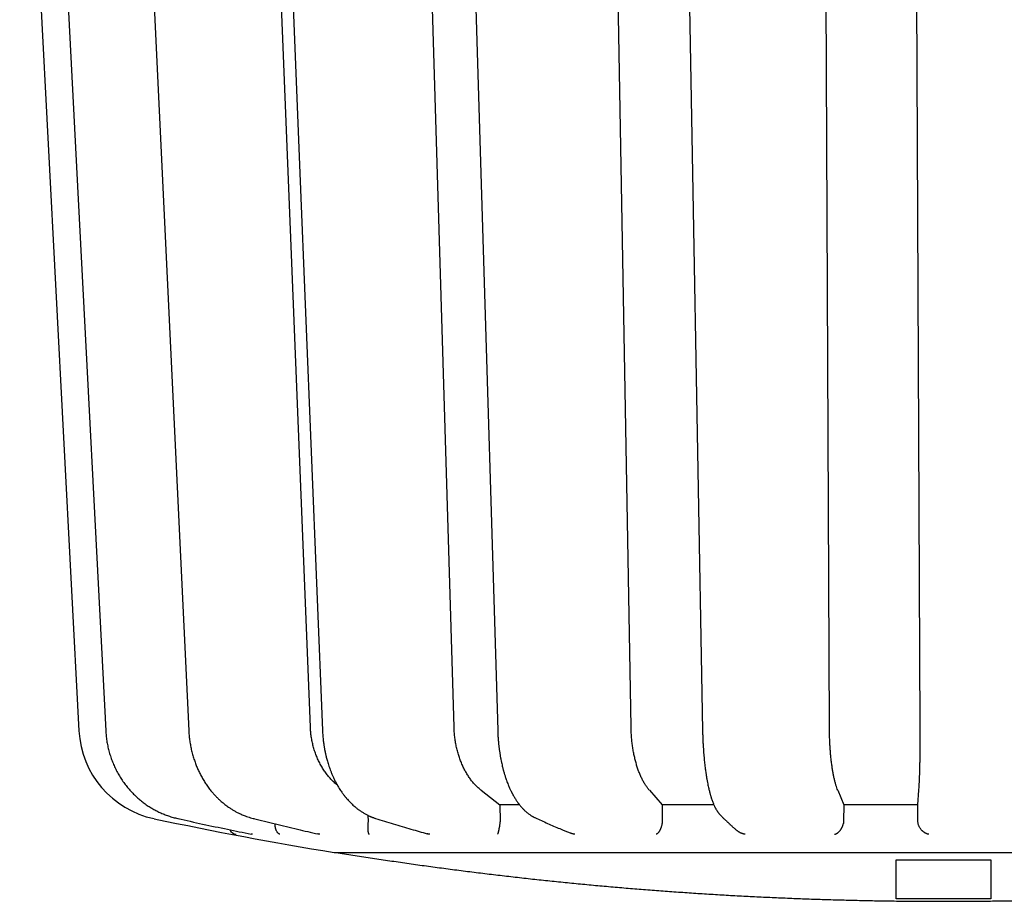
# Model space of a CAD drawing. Header units: millimetres. Extents: x 8 to 564, y 12 to 489.
# Tile 16 of 81: x 273 to 299, y 95 to 118. Entities that reach past the tile are written whole.
import ezdxf

# ---------------------------------------------------------------- set-up
doc = ezdxf.new("R2010")
doc.units = ezdxf.units.MM

msp = doc.modelspace()

# ---------------------------------------------------------------- linework, layer by layer
at = {"color": 7, "linetype": 'Continuous', "lineweight": 30}
for p, q in [((273.169, 129.26), (274.73, 99.465)), ((280.824, 99.564), (279.709, 127.326)), ((284.608, 99.564), (283.775, 127.326)), ((289.271, 99.564), (288.776, 127.326)), ((294.494, 99.564), (294.371, 127.326)), ((296.887, 99.564), (296.756, 127.326)), ((278.134, 97.98), (278.133, 97.981)), ((285.324, 97.896), (285.817, 97.515)), ((289.756, 97.896), (290.091, 97.515)), ((294.715, 97.896), (294.871, 97.515)), ((296.822, 97.515), (296.852, 97.896)), ((285.817, 97.515), (285.819, 97.083)), ((286.333, 97.515), (285.817, 97.515)), ((290.091, 97.515), (290.092, 97.083)), ((291.451, 97.515), (290.091, 97.515)), ((294.871, 97.515), (294.87, 97.083)), ((296.822, 97.515), (294.871, 97.515)), ((296.825, 97.083), (296.822, 97.515)), ((277.33, 97.152), (277.336, 97.151)), ((282.341, 97.237), (282.343, 97.083)), ((291.634, 97.23), (291.635, 97.229)), ((281.5, 96.261), (281.5, 96.26))]:
    msp.add_line(p, q, dxfattribs=at)
at = {"color": 7, "linetype": 'Continuous', "lineweight": 30, "flags": 128}
for points in [[(273.97, 127.763), (274.675, 114.146), (275.436, 99.465)], [(276.273, 127.764), (276.922, 114.148), (277.622, 99.466)], [(280.002, 127.767), (280.551, 114.15), (281.143, 99.468)], [(284.903, 127.77), (285.315, 114.153), (285.759, 99.471)], [(290.642, 127.773), (290.889, 114.155), (291.154, 99.474)], [(277.33, 97.152), (277.332, 97.152), (277.34, 97.15)], [(279.322, 97.154), (279.33, 97.152), (279.344, 97.15)]]:
    msp.add_lwpolyline(points, dxfattribs=at)
at = {"color": 7, "linetype": 'Continuous', "lineweight": 30}
for centre, radius, start, end in [((277.227, 99.595), 2.5, 183, 257.999), ((276.024, 97.976), 0.0138, 201.8308, 272.0342), ((297.5, 194.964), 100, 257.9994, 260.76412), ((278.921, 96.985), 0.254, 209.7815, 257.5041)]:
    msp.add_arc(centre, radius, start, end, dxfattribs=at)
for points, knots in [([(275.436, 99.465), (275.439, 99.423), (275.444, 99.335), (275.461, 99.202), (275.486, 99.068), (275.517, 98.934), (275.556, 98.803), (275.602, 98.674), (275.654, 98.547), (275.713, 98.424), (275.778, 98.304), (275.85, 98.188), (275.927, 98.077), (275.983, 98.006), (276.012, 97.971)], [0, 0, 0, 0, 0.0774959, 0.1609847, 0.244521, 0.3281675, 0.4119902, 0.4960509, 0.5800968, 0.6640318, 0.7479232, 0.8318372, 0.9158403, 1, 1, 1, 1]), ([(277.623, 99.466), (277.625, 99.428), (277.629, 99.348), (277.643, 99.225), (277.663, 99.099), (277.688, 98.971), (277.72, 98.843), (277.757, 98.721), (277.797, 98.606), (277.84, 98.497), (277.889, 98.39), (277.942, 98.284), (278.001, 98.18), (278.064, 98.078), (278.111, 98.013), (278.134, 97.98)], [0, 0, 0, 0, 0.070443, 0.148158, 0.227182, 0.30757, 0.389387, 0.472706, 0.545241, 0.618634, 0.692925, 0.768157, 0.844379, 0.921641, 1, 1, 1, 1]), ([(281.537, 98.029), (281.537, 98.03), (281.506, 98.054), (281.448, 98.108), (281.364, 98.192), (281.286, 98.283), (281.213, 98.379), (281.146, 98.481), (281.084, 98.588), (281.028, 98.699), (280.979, 98.814), (280.936, 98.933), (280.9, 99.055), (280.87, 99.18), (280.847, 99.306), (280.831, 99.435), (280.826, 99.521), (280.824, 99.564)], [0, 0, 0, 0, 0.001503, 0.072798, 0.144418, 0.215825, 0.286993, 0.358225, 0.429824, 0.501076, 0.572093, 0.643178, 0.71463, 0.786073, 0.857246, 0.928453, 1, 1, 1, 1]), ([(281.143, 99.468), (281.145, 99.445), (281.147, 99.398), (281.152, 99.328), (281.158, 99.262), (281.164, 99.202), (281.171, 99.148), (281.178, 99.1), (281.184, 99.058), (281.19, 99.022), (281.195, 98.992), (281.199, 98.97), (281.202, 98.955), (281.204, 98.943), (281.207, 98.932), (281.209, 98.921), (281.211, 98.91), (281.214, 98.898), (281.217, 98.883), (281.221, 98.865), (281.226, 98.841), (281.234, 98.808), (281.244, 98.766), (281.257, 98.717), (281.272, 98.661), (281.291, 98.598), (281.312, 98.532), (281.336, 98.465), (281.362, 98.396), (281.391, 98.324), (281.424, 98.248), (281.462, 98.169), (281.504, 98.087), (281.535, 98.033), (281.551, 98.006)], [0, 0, 0, 0, 0.043496, 0.089247, 0.131226, 0.169438, 0.203883, 0.23456, 0.261467, 0.284601, 0.303957, 0.319531, 0.327342, 0.333673, 0.341904, 0.348051, 0.35526, 0.363533, 0.372871, 0.383999, 0.397893, 0.42074, 0.448541, 0.481319, 0.519054, 0.561722, 0.609329, 0.654076, 0.702473, 0.754535, 0.810286, 0.869753, 0.932976, 1, 1, 1, 1]), ([(285.324, 97.896), (285.298, 97.917), (285.247, 97.958), (285.174, 98.03), (285.104, 98.108), (285.038, 98.192), (284.976, 98.283), (284.918, 98.379), (284.864, 98.481), (284.814, 98.588), (284.77, 98.699), (284.731, 98.814), (284.696, 98.933), (284.668, 99.055), (284.644, 99.18), (284.626, 99.306), (284.613, 99.435), (284.61, 99.521), (284.608, 99.564)], [0, 0, 0, 0, 0.062688, 0.125134, 0.187601, 0.250354, 0.312919, 0.375275, 0.437688, 0.500421, 0.562851, 0.625075, 0.687358, 0.749964, 0.812561, 0.874921, 0.937312, 1, 1, 1, 1]), ([(285.759, 99.471), (285.76, 99.436), (285.763, 99.364), (285.769, 99.259), (285.778, 99.156), (285.788, 99.06), (285.799, 98.969), (285.812, 98.88), (285.826, 98.793), (285.842, 98.71), (285.857, 98.634), (285.872, 98.568), (285.885, 98.512), (285.896, 98.467), (285.906, 98.431), (285.915, 98.4), (285.922, 98.374), (285.929, 98.349), (285.937, 98.323), (285.947, 98.291), (285.959, 98.252), (285.974, 98.208), (285.991, 98.158), (286.012, 98.103), (286.027, 98.065), (286.034, 98.045)], [0, 0, 0, 0, 0.068057, 0.138561, 0.205486, 0.268849, 0.328656, 0.384912, 0.447727, 0.505396, 0.557785, 0.604885, 0.646706, 0.676367, 0.702653, 0.725563, 0.745097, 0.761793, 0.780974, 0.804003, 0.83379, 0.86826, 0.907433, 0.951335, 1, 1, 1, 1]), ([(289.756, 97.896), (289.738, 97.917), (289.703, 97.958), (289.654, 98.03), (289.606, 98.108), (289.561, 98.192), (289.519, 98.283), (289.479, 98.379), (289.443, 98.481), (289.409, 98.588), (289.379, 98.699), (289.353, 98.814), (289.33, 98.933), (289.31, 99.055), (289.294, 99.18), (289.282, 99.306), (289.274, 99.435), (289.272, 99.521), (289.271, 99.564)], [0, 0, 0, 0, 0.062688, 0.125134, 0.187601, 0.250354, 0.312919, 0.375275, 0.437688, 0.500421, 0.562851, 0.625075, 0.687358, 0.749964, 0.812561, 0.874921, 0.937312, 1, 1, 1, 1]), ([(291.154, 99.475), (291.155, 99.441), (291.156, 99.373), (291.159, 99.271), (291.164, 99.171), (291.169, 99.076), (291.174, 98.987), (291.181, 98.898), (291.188, 98.81), (291.196, 98.724), (291.204, 98.646), (291.212, 98.571), (291.22, 98.501), (291.229, 98.436), (291.237, 98.379), (291.243, 98.337), (291.248, 98.307), (291.251, 98.287), (291.254, 98.269), (291.256, 98.253), (291.259, 98.236), (291.262, 98.216), (291.266, 98.193), (291.271, 98.166), (291.277, 98.134), (291.281, 98.112), (291.283, 98.101)], [0, 0, 0, 0, 0.067408, 0.137837, 0.205283, 0.269766, 0.331305, 0.389908, 0.455214, 0.516413, 0.573359, 0.626062, 0.680821, 0.730143, 0.774049, 0.812535, 0.829745, 0.845596, 0.860089, 0.873721, 0.885842, 0.901523, 0.920771, 0.943593, 0.969999, 1, 1, 1, 1]), ([(294.715, 97.896), (294.707, 97.917), (294.691, 97.958), (294.668, 98.03), (294.646, 98.108), (294.625, 98.192), (294.605, 98.283), (294.587, 98.379), (294.571, 98.481), (294.555, 98.588), (294.542, 98.699), (294.53, 98.814), (294.519, 98.933), (294.511, 99.055), (294.504, 99.18), (294.499, 99.306), (294.495, 99.435), (294.495, 99.521), (294.494, 99.564)], [0, 0, 0, 0, 0.062688, 0.125134, 0.187601, 0.250354, 0.312919, 0.375275, 0.437688, 0.500421, 0.562851, 0.625075, 0.687358, 0.749964, 0.812561, 0.874921, 0.937312, 1, 1, 1, 1]), ([(296.852, 97.896), (296.853, 97.917), (296.856, 97.958), (296.86, 98.03), (296.864, 98.108), (296.868, 98.192), (296.871, 98.283), (296.875, 98.379), (296.877, 98.481), (296.88, 98.588), (296.882, 98.699), (296.884, 98.814), (296.885, 98.933), (296.886, 99.055), (296.887, 99.18), (296.887, 99.306), (296.887, 99.435), (296.887, 99.521), (296.887, 99.564)], [0, 0, 0, 0, 0.062688, 0.125134, 0.187601, 0.250354, 0.312919, 0.375275, 0.437688, 0.500421, 0.562851, 0.625075, 0.687358, 0.749964, 0.812561, 0.874921, 0.937312, 1, 1, 1, 1]), ([(286.034, 98.045), (286.041, 98.029), (286.054, 97.999), (286.072, 97.957), (286.088, 97.921), (286.103, 97.891), (286.115, 97.866), (286.124, 97.846), (286.132, 97.831), (286.138, 97.819), (286.145, 97.806), (286.154, 97.79), (286.164, 97.771), (286.177, 97.749), (286.19, 97.726), (286.203, 97.703), (286.218, 97.68), (286.232, 97.657), (286.248, 97.633), (286.263, 97.61), (286.278, 97.588), (286.291, 97.569), (286.302, 97.555), (286.312, 97.542), (286.322, 97.528), (286.335, 97.513), (286.352, 97.491), (286.374, 97.465), (286.401, 97.434), (286.427, 97.406), (286.452, 97.381), (286.477, 97.357), (286.501, 97.335), (286.527, 97.313), (286.556, 97.29), (286.587, 97.267), (286.618, 97.245), (286.642, 97.229), (286.66, 97.218), (286.672, 97.211), (286.687, 97.203), (286.704, 97.194), (286.726, 97.182), (286.742, 97.175), (286.75, 97.171)], [0, 0, 0, 0, 0.039145, 0.073933, 0.104369, 0.130452, 0.151858, 0.169051, 0.182029, 0.191621, 0.201975, 0.217551, 0.235415, 0.254468, 0.278143, 0.299587, 0.3208, 0.345446, 0.367701, 0.392215, 0.415721, 0.435359, 0.451119, 0.463448, 0.477691, 0.494941, 0.515074, 0.550195, 0.586346, 0.622739, 0.655453, 0.684806, 0.715191, 0.747112, 0.780109, 0.819051, 0.854873, 0.888582, 0.901729, 0.914824, 0.929635, 0.948749, 0.972193, 1, 1, 1, 1]), ([(291.283, 98.101), (291.288, 98.078), (291.296, 98.035), (291.309, 97.976), (291.321, 97.923), (291.333, 97.876), (291.343, 97.836), (291.353, 97.801), (291.362, 97.77), (291.37, 97.742), (291.379, 97.71), (291.391, 97.673), (291.406, 97.63), (291.422, 97.586), (291.438, 97.546), (291.452, 97.511), (291.465, 97.483), (291.477, 97.457), (291.489, 97.434), (291.5, 97.413), (291.513, 97.391), (291.524, 97.371), (291.535, 97.355), (291.543, 97.342), (291.55, 97.331), (291.557, 97.321), (291.566, 97.309), (291.575, 97.297), (291.586, 97.283), (291.599, 97.267), (291.615, 97.249), (291.627, 97.237), (291.634, 97.23)], [0, 0, 0, 0, 0.05703, 0.109563, 0.157619, 0.201209, 0.24034, 0.274432, 0.30469, 0.333023, 0.359634, 0.404506, 0.451551, 0.501256, 0.55355, 0.592703, 0.62908, 0.661978, 0.69194, 0.720703, 0.749821, 0.782359, 0.803624, 0.822053, 0.836947, 0.852064, 0.870672, 0.888011, 0.909406, 0.935171, 0.965333, 1, 1, 1, 1]), ([(276.016, 97.965), (276.04, 97.938), (276.088, 97.88), (276.169, 97.797), (276.256, 97.713), (276.35, 97.632), (276.45, 97.554), (276.551, 97.484), (276.653, 97.421), (276.754, 97.364), (276.861, 97.311), (276.972, 97.263), (277.087, 97.22), (277.207, 97.182), (277.289, 97.162), (277.33, 97.152)], [0, 0, 0, 0, 0.068646, 0.143339, 0.21988, 0.298319, 0.378712, 0.461121, 0.533417, 0.607291, 0.682799, 0.76, 0.838689, 0.918665, 1, 1, 1, 1]), ([(278.133, 97.981), (278.146, 97.964), (278.17, 97.932), (278.204, 97.888), (278.235, 97.852), (278.261, 97.821), (278.282, 97.797), (278.299, 97.779), (278.31, 97.766), (278.319, 97.757), (278.33, 97.745), (278.346, 97.729), (278.368, 97.706), (278.395, 97.68), (278.431, 97.646), (278.475, 97.606), (278.525, 97.563), (278.574, 97.524), (278.621, 97.488), (278.675, 97.449), (278.737, 97.408), (278.808, 97.364), (278.881, 97.323), (278.947, 97.29), (279.005, 97.264), (279.056, 97.242), (279.113, 97.219), (279.177, 97.196), (279.247, 97.173), (279.296, 97.16), (279.322, 97.154)], [0, 0, 0, 0, 0.041247, 0.077483, 0.108727, 0.134987, 0.156271, 0.172336, 0.183608, 0.190772, 0.198366, 0.215071, 0.235807, 0.260573, 0.289373, 0.335241, 0.379501, 0.421555, 0.461404, 0.499052, 0.55503, 0.611298, 0.669053, 0.72839, 0.762798, 0.801588, 0.844705, 0.892143, 0.943903, 1, 1, 1, 1]), ([(281.551, 98.006), (281.563, 97.986), (281.585, 97.949), (281.618, 97.897), (281.649, 97.853), (281.676, 97.814), (281.7, 97.782), (281.719, 97.757), (281.735, 97.736), (281.749, 97.72), (281.761, 97.704), (281.774, 97.689), (281.787, 97.674), (281.807, 97.651), (281.835, 97.619), (281.876, 97.577), (281.921, 97.532), (281.97, 97.487), (282.012, 97.451), (282.046, 97.423), (282.073, 97.402), (282.101, 97.382), (282.129, 97.362), (282.16, 97.341), (282.194, 97.319), (282.23, 97.296), (282.267, 97.275), (282.303, 97.256), (282.335, 97.239), (282.364, 97.226), (282.389, 97.214), (282.407, 97.207), (282.419, 97.202), (282.426, 97.199), (282.435, 97.195), (282.447, 97.19), (282.464, 97.184), (282.486, 97.176), (282.512, 97.166), (282.531, 97.16), (282.541, 97.157)], [0, 0, 0, 0, 0.04741, 0.090075, 0.128006, 0.161207, 0.189681, 0.213426, 0.231448, 0.245759, 0.259707, 0.27394, 0.288459, 0.303264, 0.340493, 0.381829, 0.433052, 0.482712, 0.530805, 0.557528, 0.583769, 0.609545, 0.635472, 0.664333, 0.695878, 0.729483, 0.76411, 0.796301, 0.824813, 0.849688, 0.871405, 0.890121, 0.896653, 0.902722, 0.909356, 0.919678, 0.933901, 0.952028, 0.974056, 1, 1, 1, 1]), ([(277.337, 97.151), (277.554, 97.103), (277.988, 97.007), (278.63, 96.872), (279.055, 96.786), (279.261, 96.745)], [0, 0, 0, 0, 0.337696, 0.67916, 1, 1, 1, 1]), ([(279.323, 97.153), (279.516, 97.105), (279.903, 97.009), (280.47, 96.874), (280.844, 96.788), (281.024, 96.747)], [0, 0, 0, 0, 0.340901, 0.682759, 1, 1, 1, 1]), ([(280.023, 96.737), (280.023, 96.737), (280.023, 96.737), (280.023, 96.737), (280.023, 96.737), (280.023, 96.737), (280.022, 96.737), (280.02, 96.738), (280.016, 96.74), (280.009, 96.742), (280, 96.747), (279.987, 96.755), (279.977, 96.764), (279.97, 96.771), (279.966, 96.775), (279.962, 96.78), (279.959, 96.784), (279.955, 96.789), (279.952, 96.794), (279.944, 96.805), (279.935, 96.82), (279.926, 96.84), (279.92, 96.855), (279.915, 96.871), (279.91, 96.888), (279.906, 96.905), (279.902, 96.924), (279.899, 96.947), (279.897, 96.974), (279.897, 96.995), (279.897, 97.008), (279.897, 97.011)], [0, 0, 0, 0, 0.0001, 0.000223, 0.000547, 0.001536, 0.004942, 0.01757, 0.037996, 0.066236, 0.116058, 0.179803, 0.257492, 0.28064, 0.303352, 0.32563, 0.347473, 0.368882, 0.389857, 0.410398, 0.515611, 0.566331, 0.615492, 0.66313, 0.709285, 0.754002, 0.797332, 0.859835, 0.919559, 0.976753, 1, 1, 1, 1]), ([(282.34, 97.026), (282.339, 97.018), (282.338, 97), (282.336, 96.974), (282.335, 96.948), (282.334, 96.927), (282.334, 96.909), (282.335, 96.895), (282.335, 96.88), (282.336, 96.866), (282.337, 96.852), (282.338, 96.839), (282.339, 96.826), (282.341, 96.815), (282.343, 96.805), (282.345, 96.795), (282.347, 96.785), (282.35, 96.776), (282.353, 96.768), (282.356, 96.761), (282.358, 96.756), (282.36, 96.752), (282.361, 96.75), (282.362, 96.748), (282.364, 96.746), (282.365, 96.744), (282.367, 96.742), (282.369, 96.74), (282.371, 96.738), (282.372, 96.737), (282.372, 96.737), (282.372, 96.737), (282.372, 96.737), (282.372, 96.737), (282.372, 96.737), (282.372, 96.737)], [0, 0, 0, 0, 0.053307, 0.108024, 0.164408, 0.22269, 0.257665, 0.294135, 0.332136, 0.371702, 0.412857, 0.455628, 0.500034, 0.537181, 0.576128, 0.616882, 0.65945, 0.703835, 0.750042, 0.78511, 0.83367, 0.848617, 0.864488, 0.881283, 0.899002, 0.917643, 0.937207, 0.964323, 0.983824, 0.995713, 0.998806, 0.999639, 0.999878, 0.999954, 1, 1, 1, 1]), ([(282.343, 97.083), (282.343, 97.074), (282.343, 97.054), (282.341, 97.036), (282.34, 97.026)], [0, 0, 0, 0, 0.505042, 1, 1, 1, 1]), ([(282.541, 97.157), (282.697, 97.109), (283.008, 97.012), (283.46, 96.878), (283.758, 96.793), (283.899, 96.753)], [0, 0, 0, 0, 0.343968, 0.687871, 1, 1, 1, 1]), ([(285.816, 97.026), (285.814, 97.018), (285.812, 97), (285.808, 96.974), (285.804, 96.948), (285.8, 96.927), (285.797, 96.909), (285.794, 96.895), (285.791, 96.88), (285.788, 96.866), (285.786, 96.852), (285.783, 96.839), (285.78, 96.826), (285.777, 96.815), (285.775, 96.805), (285.772, 96.795), (285.769, 96.785), (285.767, 96.776), (285.764, 96.768), (285.762, 96.761), (285.76, 96.756), (285.759, 96.752), (285.758, 96.75), (285.757, 96.748), (285.756, 96.746), (285.756, 96.744), (285.755, 96.742), (285.754, 96.74), (285.753, 96.738), (285.752, 96.737), (285.752, 96.737), (285.752, 96.737), (285.752, 96.737), (285.752, 96.737), (285.752, 96.737), (285.752, 96.737)], [0, 0, 0, 0, 0.053307, 0.108024, 0.164408, 0.22269, 0.257665, 0.294135, 0.332136, 0.371702, 0.412857, 0.455628, 0.500034, 0.537181, 0.576128, 0.616882, 0.65945, 0.703835, 0.750042, 0.78511, 0.83367, 0.848617, 0.864488, 0.881283, 0.899002, 0.917643, 0.937207, 0.964323, 0.983824, 0.995713, 0.998806, 0.999639, 0.999878, 0.999954, 1, 1, 1, 1]), ([(285.819, 97.083), (285.819, 97.074), (285.819, 97.054), (285.817, 97.036), (285.816, 97.026)], [0, 0, 0, 0, 0.505042, 1, 1, 1, 1]), ([(286.75, 97.171), (286.857, 97.122), (287.071, 97.025), (287.377, 96.892), (287.575, 96.81), (287.667, 96.772)], [0, 0, 0, 0, 0.350827, 0.701591, 1, 1, 1, 1]), ([(290.087, 97.026), (290.086, 97.018), (290.083, 97), (290.077, 96.974), (290.07, 96.948), (290.063, 96.927), (290.057, 96.909), (290.052, 96.895), (290.046, 96.88), (290.039, 96.866), (290.033, 96.852), (290.026, 96.839), (290.019, 96.826), (290.012, 96.815), (290.005, 96.805), (289.998, 96.795), (289.991, 96.785), (289.983, 96.776), (289.976, 96.768), (289.968, 96.761), (289.963, 96.756), (289.958, 96.752), (289.955, 96.75), (289.952, 96.748), (289.949, 96.746), (289.946, 96.744), (289.942, 96.742), (289.939, 96.74), (289.935, 96.738), (289.934, 96.737), (289.933, 96.737), (289.932, 96.737), (289.932, 96.737), (289.932, 96.737), (289.932, 96.737), (289.932, 96.737)], [0, 0, 0, 0, 0.053307, 0.108024, 0.164408, 0.22269, 0.257665, 0.294135, 0.332136, 0.371702, 0.412857, 0.455628, 0.500034, 0.537181, 0.576128, 0.616882, 0.65945, 0.703835, 0.750042, 0.78511, 0.83367, 0.848617, 0.864488, 0.881283, 0.899002, 0.917643, 0.937207, 0.964323, 0.983824, 0.995713, 0.998806, 0.999639, 0.999878, 0.999954, 1, 1, 1, 1]), ([(290.092, 97.083), (290.092, 97.074), (290.091, 97.054), (290.089, 97.036), (290.087, 97.026)], [0, 0, 0, 0, 0.505042, 1, 1, 1, 1]), ([(291.635, 97.229), (291.646, 97.218), (291.666, 97.199), (291.695, 97.171), (291.722, 97.145), (291.747, 97.121), (291.771, 97.099), (291.791, 97.079), (291.81, 97.062), (291.826, 97.047), (291.841, 97.033), (291.854, 97.021), (291.865, 97.01), (291.877, 96.999), (291.891, 96.987), (291.907, 96.972), (291.925, 96.956), (291.944, 96.938), (291.966, 96.919), (291.989, 96.898), (292.013, 96.876), (292.035, 96.857), (292.049, 96.845), (292.054, 96.84)], [0, 0, 0, 0, 0.0745899, 0.1443888, 0.2093975, 0.2696165, 0.3250462, 0.3756868, 0.4190477, 0.4581517, 0.4929992, 0.5235902, 0.549925, 0.5779703, 0.6108083, 0.6484388, 0.6908617, 0.7380767, 0.7900836, 0.8435074, 0.9011907, 0.9631331, 1, 1, 1, 1]), ([(294.628, 96.737), (294.629, 96.737), (294.632, 96.737), (294.636, 96.739), (294.642, 96.74), (294.651, 96.743), (294.664, 96.748), (294.68, 96.756), (294.694, 96.764), (294.705, 96.771), (294.711, 96.775), (294.717, 96.78), (294.723, 96.784), (294.729, 96.789), (294.734, 96.794), (294.747, 96.805), (294.762, 96.82), (294.779, 96.84), (294.791, 96.855), (294.802, 96.871), (294.812, 96.888), (294.821, 96.905), (294.831, 96.924), (294.841, 96.947), (294.851, 96.974), (294.859, 97), (294.862, 97.018), (294.864, 97.026)], [0, 0, 0, 0, 0.008295, 0.0231, 0.044442, 0.072333, 0.119717, 0.17877, 0.249507, 0.271946, 0.293963, 0.315558, 0.336732, 0.357485, 0.377817, 0.397729, 0.499719, 0.548886, 0.596541, 0.642719, 0.68746, 0.730807, 0.77281, 0.833398, 0.891293, 0.946734, 1, 1, 1, 1]), ([(294.87, 97.083), (294.869, 97.074), (294.869, 97.054), (294.866, 97.036), (294.864, 97.026)], [0, 0, 0, 0, 0.50458, 1, 1, 1, 1]), ([(296.831, 97.026), (296.829, 97.036), (296.826, 97.054), (296.825, 97.074), (296.825, 97.083)], [0, 0, 0, 0, 0.497389, 1, 1, 1, 1]), ([(297.112, 96.737), (297.112, 96.737), (297.111, 96.737), (297.109, 96.737), (297.104, 96.738), (297.096, 96.74), (297.089, 96.742), (297.081, 96.744), (297.073, 96.747), (297.065, 96.749), (297.056, 96.753), (297.047, 96.757), (297.036, 96.762), (297.024, 96.768), (297.012, 96.775), (296.999, 96.782), (296.987, 96.79), (296.975, 96.799), (296.964, 96.808), (296.953, 96.816), (296.936, 96.832), (296.915, 96.854), (296.89, 96.887), (296.87, 96.918), (296.856, 96.947), (296.845, 96.974), (296.836, 97), (296.832, 97.018), (296.831, 97.026)], [0, 0, 0, 0, 0.000868, 0.002168, 0.019323, 0.039747, 0.067377, 0.086405, 0.107789, 0.131533, 0.157636, 0.186101, 0.21693, 0.250123, 0.289831, 0.328207, 0.365253, 0.400972, 0.435367, 0.468441, 0.5002, 0.596889, 0.687688, 0.772928, 0.833477, 0.891339, 0.946755, 1, 1, 1, 1]), ([(279.298, 96.737), (279.298, 96.737), (279.298, 96.737), (279.296, 96.737), (279.29, 96.738), (279.281, 96.74), (279.271, 96.742), (279.264, 96.744), (279.261, 96.744), (279.261, 96.744)], [0, 0, 0, 0, 0.0097899, 0.0244662, 0.21805, 0.4485185, 0.7603006, 0.975012, 1, 1, 1, 1]), ([(281.077, 96.737), (281.077, 96.737), (281.076, 96.737), (281.074, 96.737), (281.067, 96.738), (281.057, 96.74), (281.046, 96.742), (281.036, 96.744), (281.029, 96.746), (281.025, 96.747), (281.024, 96.747)], [0, 0, 0, 0, 0.007724, 0.019304, 0.172043, 0.353885, 0.599884, 0.769293, 0.959689, 1, 1, 1, 1]), ([(283.975, 96.737), (283.974, 96.737), (283.974, 96.737), (283.971, 96.737), (283.964, 96.738), (283.954, 96.74), (283.943, 96.742), (283.932, 96.744), (283.921, 96.747), (283.91, 96.749), (283.903, 96.751), (283.899, 96.752)], [0, 0, 0, 0, 0.005633, 0.014077, 0.12546, 0.258066, 0.437458, 0.560997, 0.699841, 0.854, 1, 1, 1, 1]), ([(287.794, 96.737), (287.794, 96.737), (287.793, 96.737), (287.79, 96.737), (287.784, 96.738), (287.774, 96.74), (287.763, 96.742), (287.752, 96.744), (287.742, 96.747), (287.731, 96.749), (287.719, 96.753), (287.706, 96.757), (287.692, 96.762), (287.678, 96.767), (287.67, 96.77), (287.667, 96.772)], [0, 0, 0, 0, 0.003181, 0.007951, 0.070861, 0.145757, 0.247078, 0.316854, 0.395274, 0.482343, 0.578067, 0.682452, 0.795503, 0.917226, 1, 1, 1, 1]), ([(292.275, 96.737), (292.275, 96.737), (292.274, 96.737), (292.271, 96.737), (292.266, 96.738), (292.256, 96.74), (292.247, 96.742), (292.237, 96.744), (292.228, 96.747), (292.218, 96.749), (292.207, 96.753), (292.195, 96.757), (292.183, 96.762), (292.168, 96.768), (292.153, 96.775), (292.138, 96.782), (292.123, 96.79), (292.109, 96.799), (292.096, 96.808), (292.083, 96.816), (292.069, 96.827), (292.06, 96.835), (292.054, 96.841)], [0, 0, 0, 0, 0.001582, 0.003952, 0.035225, 0.072456, 0.122823, 0.157508, 0.196491, 0.239773, 0.287358, 0.339247, 0.395445, 0.455954, 0.528338, 0.598294, 0.665826, 0.730938, 0.793637, 0.853928, 0.911822, 1, 1, 1, 1]), ([(281.45, 96.261), (281.45, 96.261), (281.449, 96.261), (281.453, 96.261), (281.464, 96.261), (281.482, 96.261), (281.506, 96.261), (281.538, 96.261), (281.576, 96.261), (281.62, 96.261), (281.671, 96.261), (281.726, 96.261), (281.787, 96.261), (281.853, 96.261), (281.925, 96.261), (282.006, 96.261), (282.097, 96.261), (282.198, 96.261), (282.306, 96.261), (282.422, 96.261), (282.544, 96.261), (282.673, 96.261), (282.81, 96.261), (282.95, 96.261), (283.095, 96.261), (283.243, 96.261), (283.398, 96.261), (283.558, 96.261), (283.724, 96.261), (283.893, 96.261), (284.064, 96.261), (284.236, 96.261), (284.414, 96.261), (284.596, 96.261), (284.79, 96.261), (284.997, 96.261), (285.218, 96.261), (285.444, 96.261), (285.675, 96.261), (285.912, 96.261), (286.155, 96.261), (286.403, 96.261), (286.652, 96.261), (286.901, 96.261), (287.151, 96.261), (287.405, 96.261), (287.663, 96.261), (287.925, 96.261), (288.187, 96.261), (288.447, 96.261), (288.705, 96.261), (288.966, 96.261), (289.231, 96.261), (289.509, 96.261), (289.801, 96.261), (290.107, 96.261), (290.416, 96.261), (290.729, 96.261), (291.045, 96.261), (291.364, 96.261), (291.686, 96.261), (292.005, 96.261), (292.321, 96.261), (292.634, 96.261), (292.949, 96.261), (293.266, 96.261), (293.584, 96.261), (293.898, 96.261), (294.208, 96.261), (294.513, 96.261), (294.818, 96.261), (295.125, 96.261), (295.445, 96.261), (295.777, 96.261), (296.122, 96.261), (296.468, 96.261), (296.814, 96.261), (297.16, 96.261), (297.507, 96.261), (297.854, 96.261), (298.194, 96.261), (298.529, 96.261), (298.858, 96.261), (299.186, 96.261), (299.513, 96.261), (299.839, 96.261), (300.158, 96.261), (300.47, 96.261), (300.775, 96.261), (301.079, 96.261), (301.381, 96.261), (301.693, 96.261), (302.015, 96.261), (302.347, 96.261), (302.676, 96.261), (303.003, 96.261), (303.327, 96.261), (303.649, 96.261), (303.968, 96.261), (304.278, 96.261), (304.581, 96.261), (304.875, 96.261), (305.166, 96.261), (305.454, 96.261), (305.738, 96.261), (306.014, 96.261), (306.281, 96.261), (306.539, 96.261), (306.794, 96.261), (307.046, 96.261), (307.303, 96.261), (307.566, 96.261), (307.834, 96.261), (308.096, 96.261), (308.354, 96.261), (308.607, 96.261), (308.855, 96.261), (309.098, 96.261), (309.255, 96.261), (309.333, 96.261)], [0, 0, 0, 0, 0.000182, 0.009182, 0.018182, 0.026735, 0.035287, 0.04384, 0.052393, 0.060945, 0.069498, 0.077562, 0.085626, 0.09369, 0.101754, 0.109818, 0.118818, 0.127818, 0.136818, 0.145818, 0.154818, 0.163818, 0.172818, 0.181818, 0.190371, 0.198924, 0.207476, 0.216029, 0.224582, 0.233135, 0.241199, 0.249263, 0.257327, 0.265391, 0.273455, 0.282455, 0.291455, 0.300455, 0.309455, 0.318455, 0.327455, 0.336455, 0.345455, 0.354007, 0.36256, 0.371113, 0.379665, 0.388218, 0.396771, 0.404835, 0.412899, 0.420963, 0.429027, 0.437091, 0.446091, 0.455091, 0.464091, 0.473091, 0.482091, 0.491091, 0.500091, 0.509091, 0.517644, 0.526196, 0.534749, 0.543302, 0.551855, 0.560407, 0.568471, 0.576535, 0.584599, 0.592663, 0.600727, 0.609727, 0.618727, 0.627727, 0.636727, 0.645727, 0.654727, 0.663727, 0.672727, 0.68128, 0.689833, 0.698385, 0.706938, 0.715491, 0.724044, 0.732108, 0.740172, 0.748236, 0.7563, 0.764364, 0.773364, 0.782364, 0.791364, 0.800364, 0.809364, 0.818364, 0.827364, 0.836364, 0.844916, 0.853469, 0.862022, 0.870575, 0.879127, 0.88768, 0.895744, 0.903808, 0.911872, 0.919936, 0.928, 0.937, 0.946, 0.955, 0.964, 0.973, 0.982, 0.991, 1, 1, 1, 1]), ([(281.5, 96.261), (281.573, 96.249), (281.798, 96.213), (282.174, 96.154), (282.629, 96.084), (283.084, 96.017), (283.539, 95.952), (283.995, 95.888), (284.451, 95.827), (284.907, 95.768), (285.364, 95.711), (285.821, 95.657), (286.278, 95.604), (286.735, 95.553), (287.192, 95.505), (287.65, 95.459), (288.108, 95.414), (288.566, 95.372), (289.025, 95.332), (289.483, 95.294), (289.942, 95.258), (290.401, 95.225), (290.86, 95.193), (291.319, 95.163), (291.778, 95.136), (292.238, 95.111), (292.697, 95.088), (293.157, 95.067), (293.617, 95.048), (294.076, 95.031), (294.536, 95.016), (294.996, 95.004), (295.456, 94.993), (295.917, 94.985), (296.377, 94.979), (296.837, 94.974), (297.297, 94.972), (297.757, 94.973), (298.217, 94.975), (298.678, 94.979), (299.138, 94.986), (299.598, 94.994), (300.058, 95.005), (300.518, 95.018), (300.978, 95.033), (301.438, 95.05), (301.898, 95.069), (302.357, 95.09), (302.817, 95.114), (303.277, 95.139), (303.736, 95.167), (304.195, 95.197), (304.655, 95.229), (305.114, 95.262), (305.572, 95.299), (306.031, 95.337), (306.49, 95.377), (306.948, 95.42), (307.406, 95.464), (307.864, 95.511), (308.322, 95.56), (308.779, 95.61), (309.236, 95.663), (309.693, 95.718), (310.15, 95.776), (310.607, 95.835), (311.063, 95.896), (311.519, 95.96), (311.975, 96.025), (312.43, 96.093), (312.885, 96.163), (313.242, 96.219), (313.447, 96.252), (313.5, 96.261)], [0, 0, 0, 0, 0.006926, 0.02124, 0.035554, 0.049868, 0.064182, 0.078497, 0.092811, 0.107126, 0.121441, 0.135756, 0.150071, 0.164387, 0.178702, 0.193018, 0.207334, 0.22165, 0.235966, 0.250283, 0.264599, 0.278916, 0.293233, 0.30755, 0.321867, 0.336184, 0.350502, 0.364819, 0.379137, 0.393455, 0.407773, 0.422091, 0.436409, 0.450728, 0.465047, 0.479365, 0.493684, 0.508003, 0.522323, 0.536642, 0.550962, 0.565281, 0.579601, 0.593921, 0.608241, 0.622562, 0.636882, 0.651203, 0.665524, 0.679845, 0.694166, 0.708487, 0.722808, 0.73713, 0.751451, 0.765773, 0.780095, 0.794417, 0.80874, 0.823062, 0.837385, 0.851708, 0.866031, 0.880354, 0.894677, 0.909, 0.923324, 0.937648, 0.951972, 0.966296, 0.98062, 0.994944, 1, 1, 1, 1]), ([(296.25, 96.068), (296.458, 96.066), (296.875, 96.063), (297.5, 96.061), (298.125, 96.063), (298.542, 96.066), (298.75, 96.068)], [0, 0, 0, 0, 0.25002, 0.5, 0.74998, 1, 1, 1, 1]), ([(296.25, 95.042), (296.25, 95.053), (296.25, 95.076), (296.25, 95.12), (296.25, 95.172), (296.25, 95.232), (296.25, 95.3), (296.25, 95.376), (296.25, 95.457), (296.25, 95.544), (296.25, 95.635), (296.25, 95.733), (296.25, 95.837), (296.25, 95.948), (296.25, 96.028), (296.25, 96.068)], [0, 0, 0, 0, 0.080065, 0.160096, 0.2401, 0.320083, 0.400051, 0.48001, 0.559969, 0.633268, 0.706576, 0.779899, 0.85324, 0.926605, 1, 1, 1, 1]), ([(298.75, 96.068), (298.75, 96.024), (298.75, 95.937), (298.75, 95.818), (298.75, 95.705), (298.75, 95.601), (298.75, 95.505), (298.75, 95.417), (298.75, 95.339), (298.75, 95.271), (298.75, 95.211), (298.75, 95.158), (298.75, 95.113), (298.75, 95.073), (298.75, 95.052), (298.75, 95.042)], [0, 0, 0, 0, 0.080065, 0.160096, 0.2401, 0.320083, 0.400051, 0.48001, 0.559969, 0.633268, 0.706576, 0.779899, 0.85324, 0.926605, 1, 1, 1, 1]), ([(298.75, 95.042), (298.542, 95.04), (298.125, 95.035), (297.5, 95.033), (296.875, 95.035), (296.458, 95.04), (296.25, 95.042)], [0, 0, 0, 0, 0.25002, 0.5, 0.74998, 1, 1, 1, 1])]:
    msp.add_open_spline(points, degree=3, knots=knots, dxfattribs=at)

doc.saveas('drawing.dxf')
